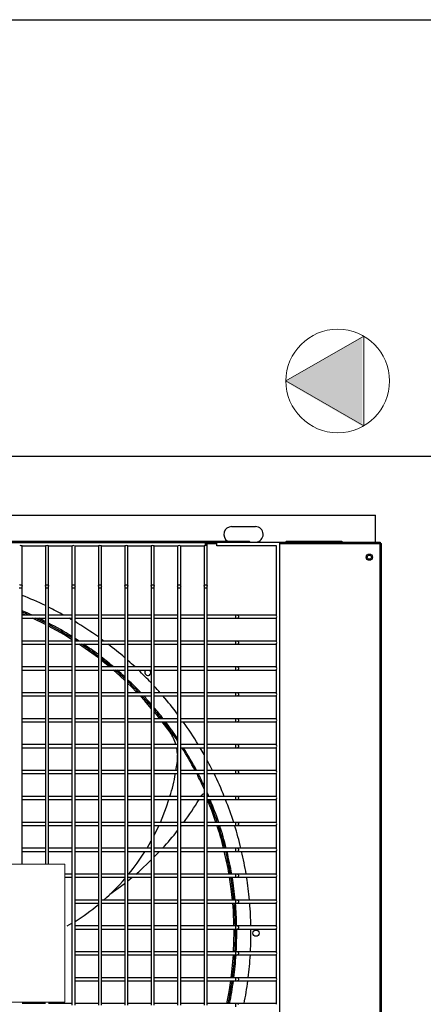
# Model space of a CAD drawing. Header units: millimetres. Extents: x 4 to 3534, y 14 to 98.
# Tile 61 of 161: x 18.81 to 19.199, y 60.321 to 61.271. Entities that reach past the tile are written whole.
import ezdxf

# ---------------------------------------------------------------- set-up
doc = ezdxf.new("R2010")
doc.units = ezdxf.units.MM
doc.header["$MEASUREMENT"] = 0
for name, color, linetype in [('ARQ - EQUIPO CONDENSADORA', 2, 'Continuous'), ('ARQ-DETALHES', 7, 'Continuous'), ('ARQ-PONTO ELÉTRICO', 2, 'Continuous'), ('ARQ-TEXTO4', 4, 'Continuous')]:
    doc.layers.add(name, color=color, linetype=linetype)

msp = doc.modelspace()

# ---------------------------------------------------------------- hatches: boundary and pattern name
at = {"layer": 'ARQ-PONTO ELÉTRICO', "linetype": 'Continuous', "lineweight": 13}
msp.add_hatch(color=256, dxfattribs=at).paths.add_polyline_path([(19.14039, 60.96572), (19.06539, 60.92242), (19.14039, 60.87912)])

# ---------------------------------------------------------------- linework, layer by layer
at = {"layer": 'ARQ - EQUIPO CONDENSADORA', "color": 7, "linetype": 'Continuous'}
for p, q in [((18.211, 60.79322), (19.1531, 60.79322)), ((19.1531, 60.76718), (19.1531, 60.79322)), ((19.0141, 60.78217), (19.0371, 60.78217)), ((18.20585, 60.76718), (19.15735, 60.76718)), ((18.3046, 60.76668), (18.9891, 60.76668)), ((18.33305, 60.76822), (19.03105, 60.76822)), ((18.81145, 60.76368), (18.83525, 60.76368)), ((18.8121, 60.76318), (18.8121, 60.76368)), ((18.8121, 60.7248), (18.8121, 60.76318)), ((18.8346, 60.76368), (18.8346, 60.76318)), ((18.8346, 60.76318), (18.8346, 60.7248)), ((18.83695, 60.76368), (18.86075, 60.76368)), ((18.8376, 60.76318), (18.8376, 60.76368)), ((18.8376, 60.7248), (18.8376, 60.76318)), ((18.8601, 60.76368), (18.8601, 60.76318)), ((18.8601, 60.76318), (18.8601, 60.7248)), ((18.86245, 60.76368), (18.88625, 60.76368)), ((18.8631, 60.76318), (18.8631, 60.76368)), ((18.8631, 60.7248), (18.8631, 60.76318)), ((18.8856, 60.76368), (18.8856, 60.76318)), ((18.8856, 60.76318), (18.8856, 60.7248)), ((18.88795, 60.76368), (18.91175, 60.76368)), ((18.8886, 60.76318), (18.8886, 60.76368)), ((18.8886, 60.7248), (18.8886, 60.76318)), ((18.9111, 60.76368), (18.9111, 60.76318)), ((18.9111, 60.76318), (18.9111, 60.7248)), ((18.91345, 60.76368), (18.93725, 60.76368)), ((18.9141, 60.76318), (18.9141, 60.76368)), ((18.9141, 60.7248), (18.9141, 60.76318)), ((18.9366, 60.76368), (18.9366, 60.76318)), ((18.9366, 60.76318), (18.9366, 60.7248)), ((18.93895, 60.76368), (18.96275, 60.76368)), ((18.9396, 60.76318), (18.9396, 60.76368)), ((18.9396, 60.7248), (18.9396, 60.76318)), ((18.9621, 60.76368), (18.9621, 60.76318)), ((18.9621, 60.76318), (18.9621, 60.7248)), ((18.96445, 60.76368), (18.98825, 60.76368)), ((18.9651, 60.76318), (18.9651, 60.76368)), ((18.9651, 60.7248), (18.9651, 60.76318)), ((18.9876, 60.76368), (18.9876, 60.76318)), ((18.9876, 60.76318), (18.9876, 60.7248)), ((18.9891, 60.76518), (18.9891, 60.76668)), ((18.9891, 60.76593), (18.99995, 60.76593)), ((18.9891, 60.76399), (18.9891, 60.76518)), ((18.9906, 60.76518), (18.9891, 60.76518)), ((18.9906, 60.76318), (18.9906, 60.76518)), ((18.9906, 60.7248), (18.9906, 60.76318)), ((18.99995, 60.76368), (18.99995, 60.76668)), ((19.0606, 60.76668), (18.99995, 60.76668)), ((19.0576, 60.76368), (18.99995, 60.76368)), ((19.03105, 60.76822), (19.03209, 60.76718)), ((19.0576, 60.69603), (19.0576, 60.76368)), ((19.0606, 60.01068), (19.0606, 60.76668)), ((19.0606, 60.76593), (19.15735, 60.76593)), ((19.06601, 60.76718), (19.06705, 60.76822)), ((19.06705, 60.76822), (19.1201, 60.76822)), ((19.1201, 60.76822), (19.12159, 60.76718)), ((19.15735, 60.76718), (19.15735, 60.76593)), ((19.15735, 60.76593), (19.1586, 60.76593)), ((19.15735, 60.01193), (19.15735, 60.76593)), ((19.1586, 60.01193), (19.1586, 60.76593)), ((18.80954, 60.72569), (18.81003, 60.72597)), ((18.81003, 60.72597), (18.8106, 60.72606)), ((18.8106, 60.72606), (18.81118, 60.72597)), ((18.81118, 60.72597), (18.81166, 60.72569)), ((18.81166, 60.72569), (18.81199, 60.72529)), ((18.81199, 60.72529), (18.8121, 60.7248)), ((18.8121, 60.72313), (18.8121, 60.7248)), ((18.8346, 60.7248), (18.83472, 60.72529)), ((18.8346, 60.7248), (18.8346, 60.72313)), ((18.83472, 60.72529), (18.83504, 60.72569)), ((18.83504, 60.72569), (18.83553, 60.72597)), ((18.83553, 60.72597), (18.8361, 60.72606)), ((18.8361, 60.72606), (18.83668, 60.72597)), ((18.83668, 60.72597), (18.83716, 60.72569)), ((18.83716, 60.72569), (18.83749, 60.72529)), ((18.83749, 60.72529), (18.8376, 60.7248)), ((18.8376, 60.72313), (18.8376, 60.7248)), ((18.8601, 60.7248), (18.86022, 60.72529)), ((18.8601, 60.7248), (18.8601, 60.72313)), ((18.86022, 60.72529), (18.86054, 60.72569)), ((18.86054, 60.72569), (18.86103, 60.72597)), ((18.86103, 60.72597), (18.8616, 60.72606)), ((18.8616, 60.72606), (18.86218, 60.72597)), ((18.86218, 60.72597), (18.86266, 60.72569)), ((18.86266, 60.72569), (18.86299, 60.72529)), ((18.86299, 60.72529), (18.8631, 60.7248)), ((18.8631, 60.72313), (18.8631, 60.7248)), ((18.8856, 60.7248), (18.88572, 60.72529)), ((18.8856, 60.7248), (18.8856, 60.72313)), ((18.88572, 60.72529), (18.88604, 60.72569)), ((18.88604, 60.72569), (18.88653, 60.72597)), ((18.88653, 60.72597), (18.8871, 60.72606)), ((18.8871, 60.72606), (18.88768, 60.72597)), ((18.88768, 60.72597), (18.88816, 60.72569)), ((18.88816, 60.72569), (18.88849, 60.72529)), ((18.88849, 60.72529), (18.8886, 60.7248)), ((18.8886, 60.72313), (18.8886, 60.7248)), ((18.9111, 60.7248), (18.91122, 60.72529)), ((18.9111, 60.7248), (18.9111, 60.72313)), ((18.91122, 60.72529), (18.91154, 60.72569)), ((18.91154, 60.72569), (18.91203, 60.72597)), ((18.91203, 60.72597), (18.9126, 60.72606)), ((18.9126, 60.72606), (18.91318, 60.72597)), ((18.91318, 60.72597), (18.91366, 60.72569)), ((18.91366, 60.72569), (18.91399, 60.72529)), ((18.91399, 60.72529), (18.9141, 60.7248)), ((18.9141, 60.72313), (18.9141, 60.7248)), ((18.9366, 60.7248), (18.93672, 60.72529)), ((18.9366, 60.7248), (18.9366, 60.72313)), ((18.93672, 60.72529), (18.93704, 60.72569)), ((18.93704, 60.72569), (18.93753, 60.72597)), ((18.93753, 60.72597), (18.9381, 60.72606)), ((18.9381, 60.72606), (18.93868, 60.72597)), ((18.93868, 60.72597), (18.93916, 60.72569)), ((18.93916, 60.72569), (18.93949, 60.72529)), ((18.93949, 60.72529), (18.9396, 60.7248)), ((18.9396, 60.72313), (18.9396, 60.7248)), ((18.9621, 60.7248), (18.96222, 60.72529)), ((18.9621, 60.7248), (18.9621, 60.72313)), ((18.96222, 60.72529), (18.96254, 60.72569)), ((18.96254, 60.72569), (18.96303, 60.72597)), ((18.96303, 60.72597), (18.9636, 60.72606)), ((18.9636, 60.72606), (18.96418, 60.72597)), ((18.96418, 60.72597), (18.96466, 60.72569)), ((18.96466, 60.72569), (18.96499, 60.72529)), ((18.96499, 60.72529), (18.9651, 60.7248)), ((18.9651, 60.72313), (18.9651, 60.7248)), ((18.9876, 60.7248), (18.98772, 60.72529)), ((18.9876, 60.7248), (18.9876, 60.72313)), ((18.98772, 60.72529), (18.98804, 60.72569)), ((18.98804, 60.72569), (18.98853, 60.72597)), ((18.98853, 60.72597), (18.9891, 60.72606)), ((18.9891, 60.72606), (18.98968, 60.72597)), ((18.98968, 60.72597), (18.99016, 60.72569)), ((18.99016, 60.72569), (18.99049, 60.72529)), ((18.99049, 60.72529), (18.9906, 60.7248)), ((18.9906, 60.72313), (18.9906, 60.7248)), ((18.8091, 60.72313), (18.8106, 60.72313)), ((18.8106, 60.72313), (18.8121, 60.72313)), ((18.8121, 60.69518), (18.8121, 60.72313)), ((18.8346, 60.72313), (18.8346, 60.69518)), ((18.8346, 60.72313), (18.8361, 60.72313)), ((18.8361, 60.72313), (18.8376, 60.72313)), ((18.8376, 60.69518), (18.8376, 60.72313)), ((18.8601, 60.72313), (18.8601, 60.69518)), ((18.8601, 60.72313), (18.8616, 60.72313)), ((18.8616, 60.72313), (18.8631, 60.72313)), ((18.8631, 60.69518), (18.8631, 60.72313)), ((18.8856, 60.72313), (18.8856, 60.69518)), ((18.8856, 60.72313), (18.8871, 60.72313)), ((18.8871, 60.72313), (18.8886, 60.72313)), ((18.8886, 60.69518), (18.8886, 60.72313)), ((18.9111, 60.72313), (18.9111, 60.69518)), ((18.9111, 60.72313), (18.9126, 60.72313)), ((18.9126, 60.72313), (18.9141, 60.72313)), ((18.9141, 60.69518), (18.9141, 60.72313)), ((18.9366, 60.72313), (18.9366, 60.69518)), ((18.9366, 60.72313), (18.9381, 60.72313)), ((18.9381, 60.72313), (18.9396, 60.72313)), ((18.9396, 60.69518), (18.9396, 60.72313)), ((18.9621, 60.72313), (18.9621, 60.69518)), ((18.9621, 60.72313), (18.9636, 60.72313)), ((18.9636, 60.72313), (18.9651, 60.72313)), ((18.9651, 60.69518), (18.9651, 60.72313)), ((18.9876, 60.72313), (18.9876, 60.69518)), ((18.9876, 60.72313), (18.9891, 60.72313)), ((18.9891, 60.72313), (18.9906, 60.72313)), ((18.9906, 60.69518), (18.9906, 60.72313)), ((18.81556, 60.69668), (18.8121, 60.69809)), ((18.8346, 60.69668), (18.8121, 60.69668)), ((18.8601, 60.69668), (18.8376, 60.69668)), ((18.8856, 60.69668), (18.8631, 60.69668)), ((18.9111, 60.69668), (18.8886, 60.69668)), ((18.9366, 60.69668), (18.9141, 60.69668)), ((18.9621, 60.69668), (18.9396, 60.69668)), ((18.9876, 60.69668), (18.9651, 60.69668)), ((19.01803, 60.69668), (18.9906, 60.69668)), ((19.0197, 60.69668), (19.01803, 60.69668)), ((19.01803, 60.69668), (19.01803, 60.69368)), ((19.0571, 60.69668), (19.0197, 60.69668)), ((19.0197, 60.69668), (19.02019, 60.69656)), ((19.02019, 60.69656), (19.02059, 60.69624)), ((19.02059, 60.69624), (19.02087, 60.69575)), ((19.0576, 60.69668), (19.0571, 60.69668)), ((18.8121, 60.67018), (18.8121, 60.69518)), ((18.8121, 60.69368), (18.8346, 60.69368)), ((18.8346, 60.68767), (18.82206, 60.69368)), ((18.8346, 60.69518), (18.8346, 60.67018)), ((18.8376, 60.67018), (18.8376, 60.69518)), ((18.8376, 60.69368), (18.8601, 60.69368)), ((18.8601, 60.69518), (18.8601, 60.67018)), ((18.8631, 60.67018), (18.8631, 60.69518)), ((18.8631, 60.69368), (18.8856, 60.69368)), ((18.8856, 60.69518), (18.8856, 60.67018)), ((18.8886, 60.67018), (18.8886, 60.69518)), ((18.8886, 60.69368), (18.9111, 60.69368)), ((18.9111, 60.69518), (18.9111, 60.67018)), ((18.9141, 60.67018), (18.9141, 60.69518)), ((18.9141, 60.69368), (18.9366, 60.69368)), ((18.9366, 60.69518), (18.9366, 60.67018)), ((18.9396, 60.67018), (18.9396, 60.69518)), ((18.9396, 60.69368), (18.9621, 60.69368)), ((18.9621, 60.69518), (18.9621, 60.67018)), ((18.9651, 60.67018), (18.9651, 60.69518)), ((18.9651, 60.69368), (18.9876, 60.69368)), ((18.9876, 60.69518), (18.9876, 60.67018)), ((18.9906, 60.67018), (18.9906, 60.69518)), ((18.9906, 60.69368), (19.01803, 60.69368)), ((19.01803, 60.69368), (19.0197, 60.69368)), ((19.02019, 60.69379), (19.0197, 60.69368)), ((19.0197, 60.69368), (19.0571, 60.69368)), ((19.02059, 60.69412), (19.02019, 60.69379)), ((19.02087, 60.6946), (19.02059, 60.69412)), ((19.02087, 60.69575), (19.02096, 60.69518)), ((19.02096, 60.69518), (19.02087, 60.6946)), ((19.0571, 60.69368), (19.0576, 60.69368)), ((19.0576, 60.67103), (19.0576, 60.69433)), ((18.85293, 60.67755), (18.8376, 60.68606)), ((18.8601, 60.67299), (18.85293, 60.67755)), ((18.8346, 60.67168), (18.8121, 60.67168)), ((18.8121, 60.64518), (18.8121, 60.67018)), ((18.8121, 60.66868), (18.8346, 60.66868)), ((18.8346, 60.67018), (18.8346, 60.64518)), ((18.8601, 60.67168), (18.8376, 60.67168)), ((18.8376, 60.64518), (18.8376, 60.67018)), ((18.8376, 60.66868), (18.8601, 60.66868)), ((18.8601, 60.67018), (18.8601, 60.64518)), ((18.8856, 60.67168), (18.8631, 60.67168)), ((18.8631, 60.64518), (18.8631, 60.67018)), ((18.8631, 60.66868), (18.8856, 60.66868)), ((18.86974, 60.66686), (18.86688, 60.66868)), ((18.8856, 60.67018), (18.8856, 60.64518)), ((18.9111, 60.67168), (18.8886, 60.67168)), ((18.8886, 60.64518), (18.8886, 60.67018)), ((18.8886, 60.66868), (18.9111, 60.66868)), ((18.9111, 60.67018), (18.9111, 60.64518)), ((18.9366, 60.67168), (18.9141, 60.67168)), ((18.9141, 60.64518), (18.9141, 60.67018)), ((18.9141, 60.66868), (18.9366, 60.66868)), ((18.9366, 60.67018), (18.9366, 60.64518)), ((18.9621, 60.67168), (18.9396, 60.67168)), ((18.9396, 60.64518), (18.9396, 60.67018)), ((18.9396, 60.66868), (18.9621, 60.66868)), ((18.9621, 60.67018), (18.9621, 60.64518)), ((18.9876, 60.67168), (18.9651, 60.67168)), ((18.9651, 60.64518), (18.9651, 60.67018)), ((18.9651, 60.66868), (18.9876, 60.66868)), ((18.9876, 60.67018), (18.9876, 60.64518)), ((19.01803, 60.67168), (18.9906, 60.67168)), ((18.9906, 60.64518), (18.9906, 60.67018)), ((18.9906, 60.66868), (19.01803, 60.66868)), ((19.0197, 60.67168), (19.01803, 60.67168)), ((19.01803, 60.67168), (19.01803, 60.66868)), ((19.01803, 60.66868), (19.0197, 60.66868)), ((19.0571, 60.67168), (19.0197, 60.67168)), ((19.0197, 60.67168), (19.02019, 60.67156)), ((19.02019, 60.66879), (19.0197, 60.66868)), ((19.0197, 60.66868), (19.0571, 60.66868)), ((19.02019, 60.67156), (19.02059, 60.67124)), ((19.02059, 60.66912), (19.02019, 60.66879)), ((19.02059, 60.67124), (19.02087, 60.67075)), ((19.02087, 60.6696), (19.02059, 60.66912)), ((19.02087, 60.67075), (19.02096, 60.67018)), ((19.02096, 60.67018), (19.02087, 60.6696)), ((19.0576, 60.67168), (19.0571, 60.67168)), ((19.0571, 60.66868), (19.0576, 60.66868)), ((19.0576, 60.64603), (19.0576, 60.66933)), ((18.8856, 60.65536), (18.86974, 60.66686)), ((18.89625, 60.64668), (18.8886, 60.65298)), ((18.8346, 60.64668), (18.8121, 60.64668)), ((18.8121, 60.62018), (18.8121, 60.64518)), ((18.8121, 60.64368), (18.8346, 60.64368)), ((18.8346, 60.64518), (18.8346, 60.62018)), ((18.8601, 60.64668), (18.8376, 60.64668)), ((18.8376, 60.62018), (18.8376, 60.64518)), ((18.8376, 60.64368), (18.8601, 60.64368)), ((18.8601, 60.64518), (18.8601, 60.62018)), ((18.8856, 60.64668), (18.8631, 60.64668)), ((18.8631, 60.62018), (18.8631, 60.64518)), ((18.8631, 60.64368), (18.8856, 60.64368)), ((18.8856, 60.64518), (18.8856, 60.62018)), ((18.9111, 60.64668), (18.8886, 60.64668)), ((18.8886, 60.62018), (18.8886, 60.64518)), ((18.8886, 60.64368), (18.9111, 60.64368)), ((18.90255, 60.64149), (18.89989, 60.64368)), ((18.9111, 60.63353), (18.90255, 60.64149)), ((18.9111, 60.64518), (18.9111, 60.62018)), ((18.9366, 60.64668), (18.9141, 60.64668)), ((18.9141, 60.62018), (18.9141, 60.64518)), ((18.9141, 60.64368), (18.9366, 60.64368)), ((18.9366, 60.64518), (18.9366, 60.62018)), ((18.9621, 60.64668), (18.9396, 60.64668)), ((18.9396, 60.62018), (18.9396, 60.64518)), ((18.9396, 60.64368), (18.9621, 60.64368)), ((18.9621, 60.64518), (18.9621, 60.62018)), ((18.9876, 60.64668), (18.9651, 60.64668)), ((18.9651, 60.62018), (18.9651, 60.64518)), ((18.9651, 60.64368), (18.9876, 60.64368)), ((18.9876, 60.64518), (18.9876, 60.62018)), ((19.01803, 60.64668), (18.9906, 60.64668)), ((18.9906, 60.62018), (18.9906, 60.64518)), ((18.9906, 60.64368), (19.01803, 60.64368)), ((19.0197, 60.64668), (19.01803, 60.64668)), ((19.01803, 60.64668), (19.01803, 60.64368)), ((19.01803, 60.64368), (19.0197, 60.64368)), ((19.0571, 60.64668), (19.0197, 60.64668)), ((19.0197, 60.64668), (19.02019, 60.64656)), ((19.02019, 60.64379), (19.0197, 60.64368)), ((19.0197, 60.64368), (19.0571, 60.64368)), ((19.02019, 60.64656), (19.02059, 60.64624)), ((19.02059, 60.64412), (19.02019, 60.64379)), ((19.02059, 60.64624), (19.02087, 60.64575)), ((19.02087, 60.6446), (19.02059, 60.64412)), ((19.02087, 60.64575), (19.02096, 60.64518)), ((19.02096, 60.64518), (19.02087, 60.6446)), ((19.0576, 60.64668), (19.0571, 60.64668)), ((19.0571, 60.64368), (19.0576, 60.64368)), ((19.0576, 60.62103), (19.0576, 60.64433)), ((18.91682, 60.62821), (18.9141, 60.63074)), ((18.8346, 60.62168), (18.8121, 60.62168)), ((18.8121, 60.59518), (18.8121, 60.62018)), ((18.8346, 60.62018), (18.8346, 60.59518)), ((18.8601, 60.62168), (18.8376, 60.62168)), ((18.8376, 60.59518), (18.8376, 60.62018)), ((18.8601, 60.62018), (18.8601, 60.59518)), ((18.8856, 60.62168), (18.8631, 60.62168)), ((18.8631, 60.59518), (18.8631, 60.62018)), ((18.8856, 60.62018), (18.8856, 60.59518)), ((18.9111, 60.62168), (18.8886, 60.62168)), ((18.8886, 60.59518), (18.8886, 60.62018)), ((18.9111, 60.62018), (18.9111, 60.59518)), ((18.9366, 60.62168), (18.9141, 60.62168)), ((18.9141, 60.59518), (18.9141, 60.62018)), ((18.92307, 60.62168), (18.91682, 60.62821)), ((18.9366, 60.62018), (18.9366, 60.59518)), ((18.9621, 60.62168), (18.9396, 60.62168)), ((18.9396, 60.59518), (18.9396, 60.62018)), ((18.9621, 60.62018), (18.9621, 60.59518)), ((18.9876, 60.62168), (18.9651, 60.62168)), ((18.9651, 60.59518), (18.9651, 60.62018)), ((18.9876, 60.62018), (18.9876, 60.59518)), ((19.01803, 60.62168), (18.9906, 60.62168)), ((18.9906, 60.59518), (18.9906, 60.62018)), ((19.0197, 60.62168), (19.01803, 60.62168)), ((19.01803, 60.62168), (19.01803, 60.61868)), ((19.0571, 60.62168), (19.0197, 60.62168)), ((19.0197, 60.62168), (19.02019, 60.62156)), ((19.02019, 60.62156), (19.02059, 60.62124)), ((19.02059, 60.62124), (19.02087, 60.62075)), ((19.02087, 60.62075), (19.02096, 60.62018)), ((19.02096, 60.62018), (19.02087, 60.6196)), ((19.0576, 60.62168), (19.0571, 60.62168)), ((18.8121, 60.61868), (18.8346, 60.61868)), ((18.8376, 60.61868), (18.8601, 60.61868)), ((18.8631, 60.61868), (18.8856, 60.61868)), ((18.8886, 60.61868), (18.9111, 60.61868)), ((18.9141, 60.61868), (18.9366, 60.61868)), ((18.93044, 60.61396), (18.92593, 60.61868)), ((18.9366, 60.60671), (18.93044, 60.61396)), ((18.9396, 60.61868), (18.9621, 60.61868)), ((18.9651, 60.61868), (18.9876, 60.61868)), ((18.9906, 60.61868), (19.01803, 60.61868)), ((19.01803, 60.61868), (19.0197, 60.61868)), ((19.02019, 60.61879), (19.0197, 60.61868)), ((19.0197, 60.61868), (19.0571, 60.61868)), ((19.02059, 60.61912), (19.02019, 60.61879)), ((19.02087, 60.6196), (19.02059, 60.61912)), ((19.0571, 60.61868), (19.0576, 60.61868)), ((19.0576, 60.59603), (19.0576, 60.61933)), ((18.94307, 60.5991), (18.9396, 60.60318)), ((18.8346, 60.59668), (18.8121, 60.59668)), ((18.8121, 60.57018), (18.8121, 60.59518)), ((18.8121, 60.59368), (18.8346, 60.59368)), ((18.8346, 60.59518), (18.8346, 60.57018)), ((18.8601, 60.59668), (18.8376, 60.59668)), ((18.8376, 60.57018), (18.8376, 60.59518)), ((18.8376, 60.59368), (18.8601, 60.59368)), ((18.8601, 60.59518), (18.8601, 60.57018)), ((18.8856, 60.59668), (18.8631, 60.59668)), ((18.8631, 60.57018), (18.8631, 60.59518)), ((18.8631, 60.59368), (18.8856, 60.59368)), ((18.8856, 60.59518), (18.8856, 60.57018)), ((18.9111, 60.59668), (18.8886, 60.59668)), ((18.8886, 60.57018), (18.8886, 60.59518)), ((18.8886, 60.59368), (18.9111, 60.59368)), ((18.9111, 60.59518), (18.9111, 60.57018)), ((18.9366, 60.59668), (18.9141, 60.59668)), ((18.9141, 60.57018), (18.9141, 60.59518)), ((18.9141, 60.59368), (18.9366, 60.59368)), ((18.9366, 60.59518), (18.9366, 60.57018)), ((18.9621, 60.59668), (18.9396, 60.59668)), ((18.9396, 60.57018), (18.9396, 60.59518)), ((18.9396, 60.59368), (18.9621, 60.59368)), ((18.9449, 60.59668), (18.94307, 60.5991)), ((18.95479, 60.58357), (18.94716, 60.59368)), ((18.9621, 60.59518), (18.9621, 60.57018)), ((18.9876, 60.59668), (18.9651, 60.59668)), ((18.9651, 60.57018), (18.9651, 60.59518)), ((18.9651, 60.59368), (18.9876, 60.59368)), ((18.9876, 60.59518), (18.9876, 60.57018)), ((19.01803, 60.59668), (18.9906, 60.59668)), ((18.9906, 60.57018), (18.9906, 60.59518)), ((18.9906, 60.59368), (19.01803, 60.59368)), ((19.0197, 60.59668), (19.01803, 60.59668)), ((19.01803, 60.59668), (19.01803, 60.59368)), ((19.01803, 60.59368), (19.0197, 60.59368)), ((19.0571, 60.59668), (19.0197, 60.59668)), ((19.0197, 60.59668), (19.02019, 60.59656)), ((19.02019, 60.59379), (19.0197, 60.59368)), ((19.0197, 60.59368), (19.0571, 60.59368)), ((19.02019, 60.59656), (19.02059, 60.59624)), ((19.02059, 60.59412), (19.02019, 60.59379)), ((19.02059, 60.59624), (19.02087, 60.59575)), ((19.02087, 60.5946), (19.02059, 60.59412)), ((19.02087, 60.59575), (19.02096, 60.59518)), ((19.02096, 60.59518), (19.02087, 60.5946)), ((19.0576, 60.59668), (19.0571, 60.59668)), ((19.0571, 60.59368), (19.0576, 60.59368)), ((19.0576, 60.57103), (19.0576, 60.59433)), ((18.8346, 60.57168), (18.8121, 60.57168)), ((18.8121, 60.54518), (18.8121, 60.57018)), ((18.8121, 60.56868), (18.8346, 60.56868)), ((18.8346, 60.57018), (18.8346, 60.54518)), ((18.8601, 60.57168), (18.8376, 60.57168)), ((18.8376, 60.54518), (18.8376, 60.57018)), ((18.8376, 60.56868), (18.8601, 60.56868)), ((18.8601, 60.57018), (18.8601, 60.54518)), ((18.8856, 60.57168), (18.8631, 60.57168)), ((18.8631, 60.54518), (18.8631, 60.57018)), ((18.8631, 60.56868), (18.8856, 60.56868)), ((18.8856, 60.57018), (18.8856, 60.54518)), ((18.9111, 60.57168), (18.8886, 60.57168)), ((18.8886, 60.54518), (18.8886, 60.57018)), ((18.8886, 60.56868), (18.9111, 60.56868)), ((18.9111, 60.57018), (18.9111, 60.54518)), ((18.9366, 60.57168), (18.9141, 60.57168)), ((18.9141, 60.54518), (18.9141, 60.57018)), ((18.9141, 60.56868), (18.9366, 60.56868)), ((18.9366, 60.57018), (18.9366, 60.54518)), ((18.9621, 60.57168), (18.9396, 60.57168)), ((18.9396, 60.54518), (18.9396, 60.57018)), ((18.9396, 60.56868), (18.9621, 60.56868)), ((18.9621, 60.56234), (18.96128, 60.56868)), ((18.9621, 60.57018), (18.9621, 60.54518)), ((18.9876, 60.57168), (18.9651, 60.57168)), ((18.9651, 60.54518), (18.9651, 60.57018)), ((18.9651, 60.56868), (18.9876, 60.56868)), ((18.9876, 60.57018), (18.9876, 60.54518)), ((19.01803, 60.57168), (18.9906, 60.57168)), ((18.9906, 60.54518), (18.9906, 60.57018)), ((18.9906, 60.56868), (19.01803, 60.56868)), ((19.0197, 60.57168), (19.01803, 60.57168)), ((19.01803, 60.57168), (19.01803, 60.56868)), ((19.01803, 60.56868), (19.0197, 60.56868)), ((19.0571, 60.57168), (19.0197, 60.57168)), ((19.0197, 60.57168), (19.02019, 60.57156)), ((19.02019, 60.56879), (19.0197, 60.56868)), ((19.0197, 60.56868), (19.0571, 60.56868)), ((19.02019, 60.57156), (19.02059, 60.57124)), ((19.02059, 60.56912), (19.02019, 60.56879)), ((19.02059, 60.57124), (19.02087, 60.57075)), ((19.02087, 60.5696), (19.02059, 60.56912)), ((19.02087, 60.57075), (19.02096, 60.57018)), ((19.02096, 60.57018), (19.02087, 60.5696)), ((19.0576, 60.57168), (19.0571, 60.57168)), ((19.0571, 60.56868), (19.0576, 60.56868)), ((19.0576, 60.54603), (19.0576, 60.56933)), ((18.96046, 60.54668), (18.96184, 60.5553)), ((18.96184, 60.5553), (18.9621, 60.56144)), ((18.8346, 60.54668), (18.8121, 60.54668)), ((18.8121, 60.52018), (18.8121, 60.54518)), ((18.8346, 60.54518), (18.8346, 60.52018)), ((18.8601, 60.54668), (18.8376, 60.54668)), ((18.8376, 60.52018), (18.8376, 60.54518)), ((18.8601, 60.54518), (18.8601, 60.52018)), ((18.8856, 60.54668), (18.8631, 60.54668)), ((18.8631, 60.52018), (18.8631, 60.54518)), ((18.8856, 60.54518), (18.8856, 60.52018)), ((18.9111, 60.54668), (18.8886, 60.54668)), ((18.8886, 60.52018), (18.8886, 60.54518)), ((18.9111, 60.54518), (18.9111, 60.52018)), ((18.9366, 60.54668), (18.9141, 60.54668)), ((18.9141, 60.52018), (18.9141, 60.54518)), ((18.9366, 60.54518), (18.9366, 60.52018)), ((18.9621, 60.54668), (18.9396, 60.54668)), ((18.9396, 60.52018), (18.9396, 60.54518)), ((18.9621, 60.54518), (18.9621, 60.52018)), ((18.9876, 60.54668), (18.9651, 60.54668)), ((18.9651, 60.52018), (18.9651, 60.54518)), ((18.9876, 60.54518), (18.9876, 60.52018)), ((19.01803, 60.54668), (18.9906, 60.54668)), ((18.9906, 60.52018), (18.9906, 60.54518)), ((19.0197, 60.54668), (19.01803, 60.54668)), ((19.01803, 60.54668), (19.01803, 60.54368)), ((19.0571, 60.54668), (19.0197, 60.54668)), ((19.0197, 60.54668), (19.02019, 60.54656)), ((19.02019, 60.54656), (19.02059, 60.54624)), ((19.02059, 60.54412), (19.02019, 60.54379)), ((19.02059, 60.54624), (19.02087, 60.54575)), ((19.02087, 60.5446), (19.02059, 60.54412)), ((19.02087, 60.54575), (19.02096, 60.54518)), ((19.02096, 60.54518), (19.02087, 60.5446)), ((19.0576, 60.54668), (19.0571, 60.54668)), ((19.0576, 60.52103), (19.0576, 60.54433)), ((18.8121, 60.54368), (18.8346, 60.54368)), ((18.8376, 60.54368), (18.8601, 60.54368)), ((18.8631, 60.54368), (18.8856, 60.54368)), ((18.8886, 60.54368), (18.9111, 60.54368)), ((18.9141, 60.54368), (18.9366, 60.54368)), ((18.9396, 60.54368), (18.9621, 60.54368)), ((18.9651, 60.54368), (18.9876, 60.54368)), ((18.9906, 60.54368), (19.01803, 60.54368)), ((19.01803, 60.54368), (19.0197, 60.54368)), ((19.02019, 60.54379), (19.0197, 60.54368)), ((19.0197, 60.54368), (19.0571, 60.54368)), ((19.0571, 60.54368), (19.0576, 60.54368)), ((18.8346, 60.52168), (18.8121, 60.52168)), ((18.8121, 60.49518), (18.8121, 60.52018)), ((18.8121, 60.51868), (18.8346, 60.51868)), ((18.8346, 60.52018), (18.8346, 60.49518)), ((18.8601, 60.52168), (18.8376, 60.52168)), ((18.8376, 60.49518), (18.8376, 60.52018)), ((18.8376, 60.51868), (18.8601, 60.51868)), ((18.8601, 60.52018), (18.8601, 60.49518)), ((18.8856, 60.52168), (18.8631, 60.52168)), ((18.8631, 60.49518), (18.8631, 60.52018)), ((18.8631, 60.51868), (18.8856, 60.51868)), ((18.8856, 60.52018), (18.8856, 60.49518)), ((18.9111, 60.52168), (18.8886, 60.52168)), ((18.8886, 60.49518), (18.8886, 60.52018)), ((18.8886, 60.51868), (18.9111, 60.51868)), ((18.9111, 60.52018), (18.9111, 60.49518)), ((18.9366, 60.52168), (18.9141, 60.52168)), ((18.9141, 60.49518), (18.9141, 60.52018)), ((18.9141, 60.51868), (18.9366, 60.51868)), ((18.9366, 60.52018), (18.9366, 60.49518)), ((18.9621, 60.52168), (18.9396, 60.52168)), ((18.9396, 60.49518), (18.9396, 60.52018)), ((18.9396, 60.51868), (18.9621, 60.51868)), ((18.95145, 60.51162), (18.95364, 60.51868)), ((18.9621, 60.52018), (18.9621, 60.49518)), ((18.9876, 60.52168), (18.9651, 60.52168)), ((18.9651, 60.49518), (18.9651, 60.52018)), ((18.9651, 60.51868), (18.9876, 60.51868)), ((18.98458, 60.52168), (18.98544, 60.52306)), ((18.9876, 60.52018), (18.9876, 60.49518)), ((19.01803, 60.52168), (18.9906, 60.52168)), ((18.9906, 60.49518), (18.9906, 60.52018)), ((18.9906, 60.51868), (19.01803, 60.51868)), ((18.99497, 60.5081), (18.99069, 60.51868)), ((19.0197, 60.52168), (19.01803, 60.52168)), ((19.01803, 60.52168), (19.01803, 60.51868)), ((19.01803, 60.51868), (19.0197, 60.51868)), ((19.0571, 60.52168), (19.0197, 60.52168)), ((19.0197, 60.52168), (19.02019, 60.52156)), ((19.02019, 60.51879), (19.0197, 60.51868)), ((19.0197, 60.51868), (19.0571, 60.51868)), ((19.02019, 60.52156), (19.02059, 60.52124)), ((19.02059, 60.51912), (19.02019, 60.51879)), ((19.02059, 60.52124), (19.02087, 60.52075)), ((19.02087, 60.5196), (19.02059, 60.51912)), ((19.02087, 60.52075), (19.02096, 60.52018)), ((19.02096, 60.52018), (19.02087, 60.5196)), ((19.0576, 60.52168), (19.0571, 60.52168)), ((19.0571, 60.51868), (19.0576, 60.51868)), ((19.0576, 60.49603), (19.0576, 60.51933)), ((18.94557, 60.49668), (18.95145, 60.51162)), ((18.99898, 60.49668), (18.99497, 60.5081)), ((18.8346, 60.49668), (18.8121, 60.49668)), ((18.8601, 60.49668), (18.8376, 60.49668)), ((18.8856, 60.49668), (18.8631, 60.49668)), ((18.9111, 60.49668), (18.8886, 60.49668)), ((18.9366, 60.49668), (18.9141, 60.49668)), ((18.9621, 60.49668), (18.9396, 60.49668)), ((18.9876, 60.49668), (18.9651, 60.49668)), ((19.01803, 60.49668), (18.9906, 60.49668)), ((19.0197, 60.49668), (19.01803, 60.49668)), ((19.01803, 60.49668), (19.01803, 60.49368)), ((19.0571, 60.49668), (19.0197, 60.49668)), ((19.0197, 60.49668), (19.02019, 60.49656)), ((19.02019, 60.49656), (19.02059, 60.49624)), ((19.0576, 60.49668), (19.0571, 60.49668)), ((18.8121, 60.47018), (18.8121, 60.49518)), ((18.8121, 60.49368), (18.8346, 60.49368)), ((18.8346, 60.49518), (18.8346, 60.47018)), ((18.8376, 60.47018), (18.8376, 60.49518)), ((18.8376, 60.49368), (18.8601, 60.49368)), ((18.8601, 60.49518), (18.8601, 60.47018)), ((18.8631, 60.47018), (18.8631, 60.49518)), ((18.8631, 60.49368), (18.8856, 60.49368)), ((18.8856, 60.49518), (18.8856, 60.47018)), ((18.8886, 60.47018), (18.8886, 60.49518)), ((18.8886, 60.49368), (18.9111, 60.49368)), ((18.9111, 60.49518), (18.9111, 60.47018)), ((18.9141, 60.47018), (18.9141, 60.49518)), ((18.9141, 60.49368), (18.9366, 60.49368)), ((18.9366, 60.49518), (18.9366, 60.47018)), ((18.9396, 60.47018), (18.9396, 60.49518)), ((18.9396, 60.49368), (18.9621, 60.49368)), ((18.9396, 60.48432), (18.94412, 60.49368)), ((18.9621, 60.49518), (18.9621, 60.47018)), ((18.9651, 60.47018), (18.9651, 60.49518)), ((18.9651, 60.49368), (18.9876, 60.49368)), ((18.9651, 60.49282), (18.96576, 60.49368)), ((18.9876, 60.49518), (18.9876, 60.47018)), ((18.9906, 60.47018), (18.9906, 60.49518)), ((18.9906, 60.49368), (19.01803, 60.49368)), ((19.01803, 60.49368), (19.0197, 60.49368)), ((19.02019, 60.49379), (19.0197, 60.49368)), ((19.0197, 60.49368), (19.0571, 60.49368)), ((19.02059, 60.49412), (19.02019, 60.49379)), ((19.02059, 60.49624), (19.02087, 60.49575)), ((19.02087, 60.4946), (19.02059, 60.49412)), ((19.02087, 60.49575), (19.02096, 60.49518)), ((19.02096, 60.49518), (19.02087, 60.4946)), ((19.0571, 60.49368), (19.0576, 60.49368)), ((19.0576, 60.47103), (19.0576, 60.49433)), ((18.93256, 60.47168), (18.9366, 60.47874)), ((18.8346, 60.47168), (18.8121, 60.47168)), ((18.8121, 60.45641), (18.8121, 60.47018)), ((18.8121, 60.46868), (18.8346, 60.46868)), ((18.8346, 60.47018), (18.8346, 60.45641)), ((18.8601, 60.47168), (18.8376, 60.47168)), ((18.8376, 60.45641), (18.8376, 60.47018)), ((18.8376, 60.46868), (18.8601, 60.46868)), ((18.8601, 60.47018), (18.8601, 60.44518)), ((18.8856, 60.47168), (18.8631, 60.47168)), ((18.8631, 60.44518), (18.8631, 60.47018)), ((18.8631, 60.46868), (18.8856, 60.46868)), ((18.8856, 60.47018), (18.8856, 60.44518)), ((18.9111, 60.47168), (18.8886, 60.47168)), ((18.8886, 60.44518), (18.8886, 60.47018)), ((18.8886, 60.46868), (18.9111, 60.46868)), ((18.9111, 60.47018), (18.9111, 60.44518)), ((18.9366, 60.47168), (18.9141, 60.47168)), ((18.9141, 60.44518), (18.9141, 60.47018)), ((18.9141, 60.46868), (18.9366, 60.46868)), ((18.9366, 60.47018), (18.9366, 60.44518)), ((18.9621, 60.47168), (18.9396, 60.47168)), ((18.9396, 60.44518), (18.9396, 60.47018)), ((18.9396, 60.46868), (18.9621, 60.46868)), ((18.9396, 60.46337), (18.94462, 60.46868)), ((18.9621, 60.47018), (18.9621, 60.44518)), ((18.9876, 60.47168), (18.9651, 60.47168)), ((18.9651, 60.44518), (18.9651, 60.47018)), ((18.9651, 60.46868), (18.9876, 60.46868)), ((18.9876, 60.47018), (18.9876, 60.44518)), ((19.01803, 60.47168), (18.9906, 60.47168)), ((18.9906, 60.44518), (18.9906, 60.47018)), ((18.9906, 60.46868), (19.01803, 60.46868)), ((19.0197, 60.47168), (19.01803, 60.47168)), ((19.01803, 60.47168), (19.01803, 60.46868)), ((19.01803, 60.46868), (19.0197, 60.46868)), ((19.0571, 60.47168), (19.0197, 60.47168)), ((19.0197, 60.47168), (19.02019, 60.47156)), ((19.02019, 60.46879), (19.0197, 60.46868)), ((19.0197, 60.46868), (19.0571, 60.46868)), ((19.02019, 60.47156), (19.02059, 60.47124)), ((19.02059, 60.46912), (19.02019, 60.46879)), ((19.02059, 60.47124), (19.02087, 60.47075)), ((19.02087, 60.4696), (19.02059, 60.46912)), ((19.02087, 60.47075), (19.02096, 60.47018)), ((19.02096, 60.47018), (19.02087, 60.4696)), ((19.0576, 60.47168), (19.0571, 60.47168)), ((19.0571, 60.46868), (19.0576, 60.46868)), ((19.0576, 60.44603), (19.0576, 60.46933)), ((18.92452, 60.44899), (18.9366, 60.46033)), ((18.92174, 60.44668), (18.92452, 60.44899)), ((18.8601, 60.44668), (18.85342, 60.44668)), ((18.85342, 60.44368), (18.8601, 60.44368)), ((18.8601, 60.44518), (18.8601, 60.42018)), ((18.8856, 60.44668), (18.8631, 60.44668)), ((18.8631, 60.42018), (18.8631, 60.44518)), ((18.8631, 60.44368), (18.8856, 60.44368)), ((18.8856, 60.44518), (18.8856, 60.42018)), ((18.9111, 60.44668), (18.8886, 60.44668)), ((18.8886, 60.42018), (18.8886, 60.44518)), ((18.8886, 60.44368), (18.9111, 60.44368)), ((18.9111, 60.44518), (18.9111, 60.42018)), ((18.9366, 60.44668), (18.9141, 60.44668)), ((18.9141, 60.42018), (18.9141, 60.44518)), ((18.9141, 60.44368), (18.9366, 60.44368)), ((18.9141, 60.44032), (18.91813, 60.44368)), ((18.9366, 60.44518), (18.9366, 60.42018)), ((18.9621, 60.44668), (18.9396, 60.44668)), ((18.9396, 60.42018), (18.9396, 60.44518)), ((18.9396, 60.44368), (18.9621, 60.44368)), ((18.9621, 60.44518), (18.9621, 60.42018)), ((18.9876, 60.44668), (18.9651, 60.44668)), ((18.9651, 60.42018), (18.9651, 60.44518)), ((18.9651, 60.44368), (18.9876, 60.44368)), ((18.9876, 60.44518), (18.9876, 60.42018)), ((19.01803, 60.44668), (18.9906, 60.44668)), ((18.9906, 60.42018), (18.9906, 60.44518)), ((18.9906, 60.44368), (19.01803, 60.44368)), ((19.01387, 60.4324), (19.01215, 60.44368)), ((19.0197, 60.44668), (19.01803, 60.44668)), ((19.01803, 60.44668), (19.01803, 60.44368)), ((19.01803, 60.44368), (19.0197, 60.44368)), ((19.0571, 60.44668), (19.0197, 60.44668)), ((19.0197, 60.44668), (19.02019, 60.44656)), ((19.02019, 60.44379), (19.0197, 60.44368)), ((19.0197, 60.44368), (19.0571, 60.44368)), ((19.02019, 60.44656), (19.02059, 60.44624)), ((19.02059, 60.44412), (19.02019, 60.44379)), ((19.02059, 60.44624), (19.02087, 60.44575)), ((19.02087, 60.4446), (19.02059, 60.44412)), ((19.02087, 60.44575), (19.02096, 60.44518)), ((19.02096, 60.44518), (19.02087, 60.4446)), ((19.0576, 60.44668), (19.0571, 60.44668)), ((19.0571, 60.44368), (19.0576, 60.44368)), ((19.0576, 60.42103), (19.0576, 60.44433)), ((18.89681, 60.42725), (18.91063, 60.43743)), ((18.91063, 60.43743), (18.9111, 60.43783)), ((19.01491, 60.42168), (19.01387, 60.4324)), ((18.8856, 60.42168), (18.8631, 60.42168)), ((18.9111, 60.42168), (18.8886, 60.42168)), ((18.9366, 60.42168), (18.9141, 60.42168)), ((18.9621, 60.42168), (18.9396, 60.42168)), ((18.9876, 60.42168), (18.9651, 60.42168)), ((19.01803, 60.42168), (18.9906, 60.42168)), ((19.0197, 60.42168), (19.01803, 60.42168)), ((19.01803, 60.42168), (19.01803, 60.41868)), ((19.0571, 60.42168), (19.0197, 60.42168)), ((19.0197, 60.42168), (19.02019, 60.42156)), ((19.02019, 60.42156), (19.02059, 60.42124)), ((19.02059, 60.42124), (19.02087, 60.42075)), ((19.02087, 60.42075), (19.02096, 60.42018)), ((19.0576, 60.42168), (19.0571, 60.42168)), ((18.8601, 60.42018), (18.8601, 60.39518)), ((18.8631, 60.39518), (18.8631, 60.42018)), ((18.8631, 60.41868), (18.8856, 60.41868)), ((18.8856, 60.42018), (18.8856, 60.39518)), ((18.8886, 60.39518), (18.8886, 60.42018)), ((18.8886, 60.41868), (18.9111, 60.41868)), ((18.9111, 60.42018), (18.9111, 60.39518)), ((18.9141, 60.39518), (18.9141, 60.42018)), ((18.9141, 60.41868), (18.9366, 60.41868)), ((18.9366, 60.42018), (18.9366, 60.39518)), ((18.9396, 60.39518), (18.9396, 60.42018)), ((18.9396, 60.41868), (18.9621, 60.41868)), ((18.9621, 60.42018), (18.9621, 60.39518)), ((18.9651, 60.39518), (18.9651, 60.42018)), ((18.9651, 60.41868), (18.9876, 60.41868)), ((18.9876, 60.42018), (18.9876, 60.39518)), ((18.9906, 60.39518), (18.9906, 60.42018)), ((18.9906, 60.41868), (19.01803, 60.41868)), ((19.01588, 60.41173), (19.0152, 60.41868)), ((19.0164, 60.39668), (19.01588, 60.41173)), ((19.01803, 60.41868), (19.0197, 60.41868)), ((19.02019, 60.41879), (19.0197, 60.41868)), ((19.0197, 60.41868), (19.0571, 60.41868)), ((19.02059, 60.41912), (19.02019, 60.41879)), ((19.02087, 60.4196), (19.02059, 60.41912)), ((19.02096, 60.42018), (19.02087, 60.4196)), ((19.0571, 60.41868), (19.0576, 60.41868)), ((19.0576, 60.39603), (19.0576, 60.41933)), ((18.85569, 60.39668), (18.8601, 60.3993)), ((18.8601, 60.39518), (18.8601, 60.37018)), ((18.8856, 60.39668), (18.8631, 60.39668)), ((18.8631, 60.37018), (18.8631, 60.39518)), ((18.8631, 60.39368), (18.8856, 60.39368)), ((18.8856, 60.39518), (18.8856, 60.37018)), ((18.9111, 60.39668), (18.8886, 60.39668)), ((18.8886, 60.37018), (18.8886, 60.39518)), ((18.8886, 60.39368), (18.9111, 60.39368)), ((18.9111, 60.39518), (18.9111, 60.37018)), ((18.9366, 60.39668), (18.9141, 60.39668)), ((18.9141, 60.37018), (18.9141, 60.39518)), ((18.9141, 60.39368), (18.9366, 60.39368)), ((18.9366, 60.39518), (18.9366, 60.37018)), ((18.9621, 60.39668), (18.9396, 60.39668)), ((18.9396, 60.37018), (18.9396, 60.39518)), ((18.9396, 60.39368), (18.9621, 60.39368)), ((18.9621, 60.39518), (18.9621, 60.37018)), ((18.9876, 60.39668), (18.9651, 60.39668)), ((18.9651, 60.37018), (18.9651, 60.39518)), ((18.9651, 60.39368), (18.9876, 60.39368)), ((18.9876, 60.39518), (18.9876, 60.37018)), ((19.01803, 60.39668), (18.9906, 60.39668)), ((18.9906, 60.37018), (18.9906, 60.39518)), ((18.9906, 60.39368), (19.01803, 60.39368)), ((19.0166, 60.39104), (19.01651, 60.39368)), ((19.0197, 60.39668), (19.01803, 60.39668)), ((19.01803, 60.39668), (19.01803, 60.39368)), ((19.01803, 60.39368), (19.0197, 60.39368)), ((19.0571, 60.39668), (19.0197, 60.39668)), ((19.0197, 60.39668), (19.02019, 60.39656)), ((19.02019, 60.39379), (19.0197, 60.39368)), ((19.0197, 60.39368), (19.0571, 60.39368)), ((19.02019, 60.39656), (19.02059, 60.39624)), ((19.02059, 60.39412), (19.02019, 60.39379)), ((19.02059, 60.39624), (19.02087, 60.39575)), ((19.02087, 60.3946), (19.02059, 60.39412)), ((19.02087, 60.39575), (19.02096, 60.39518)), ((19.02096, 60.39518), (19.02087, 60.3946)), ((19.0576, 60.39668), (19.0571, 60.39668)), ((19.0571, 60.39368), (19.0576, 60.39368)), ((19.0576, 60.37103), (19.0576, 60.39433)), ((19.01612, 60.37168), (19.0166, 60.39104)), ((18.8601, 60.37018), (18.8601, 60.34518)), ((18.8856, 60.37168), (18.8631, 60.37168)), ((18.8631, 60.34518), (18.8631, 60.37018)), ((18.8631, 60.36868), (18.8856, 60.36868)), ((18.8856, 60.37018), (18.8856, 60.34518)), ((18.9111, 60.37168), (18.8886, 60.37168)), ((18.8886, 60.34518), (18.8886, 60.37018)), ((18.8886, 60.36868), (18.9111, 60.36868)), ((18.9111, 60.37018), (18.9111, 60.34518)), ((18.9366, 60.37168), (18.9141, 60.37168)), ((18.9141, 60.34518), (18.9141, 60.37018)), ((18.9141, 60.36868), (18.9366, 60.36868)), ((18.9366, 60.37018), (18.9366, 60.34518)), ((18.9621, 60.37168), (18.9396, 60.37168)), ((18.9396, 60.34518), (18.9396, 60.37018)), ((18.9396, 60.36868), (18.9621, 60.36868)), ((18.9621, 60.37018), (18.9621, 60.34518)), ((18.9876, 60.37168), (18.9651, 60.37168)), ((18.9651, 60.34518), (18.9651, 60.37018)), ((18.9651, 60.36868), (18.9876, 60.36868)), ((18.9876, 60.37018), (18.9876, 60.34518)), ((19.01803, 60.37168), (18.9906, 60.37168)), ((18.9906, 60.34518), (18.9906, 60.37018)), ((18.9906, 60.36868), (19.01803, 60.36868)), ((19.01449, 60.35212), (19.01587, 60.36868)), ((19.0197, 60.37168), (19.01803, 60.37168)), ((19.01803, 60.37168), (19.01803, 60.36868)), ((19.01803, 60.36868), (19.0197, 60.36868)), ((19.0571, 60.37168), (19.0197, 60.37168)), ((19.0197, 60.37168), (19.02019, 60.37156)), ((19.02019, 60.36879), (19.0197, 60.36868)), ((19.0197, 60.36868), (19.0571, 60.36868)), ((19.02019, 60.37156), (19.02059, 60.37124)), ((19.02059, 60.36912), (19.02019, 60.36879)), ((19.02059, 60.37124), (19.02087, 60.37075)), ((19.02087, 60.3696), (19.02059, 60.36912)), ((19.02087, 60.37075), (19.02096, 60.37018)), ((19.02096, 60.37018), (19.02087, 60.3696)), ((19.0576, 60.37168), (19.0571, 60.37168)), ((19.0571, 60.36868), (19.0576, 60.36868)), ((19.0576, 60.34603), (19.0576, 60.36933)), ((18.8601, 60.34518), (18.8601, 60.32018)), ((18.8856, 60.34668), (18.8631, 60.34668)), ((18.8631, 60.32018), (18.8631, 60.34518)), ((18.8856, 60.34518), (18.8856, 60.32018)), ((18.9111, 60.34668), (18.8886, 60.34668)), ((18.8886, 60.32018), (18.8886, 60.34518)), ((18.9111, 60.34518), (18.9111, 60.32018)), ((18.9366, 60.34668), (18.9141, 60.34668)), ((18.9141, 60.32018), (18.9141, 60.34518)), ((18.9366, 60.34518), (18.9366, 60.32018)), ((18.9621, 60.34668), (18.9396, 60.34668)), ((18.9396, 60.32018), (18.9396, 60.34518)), ((18.9621, 60.34518), (18.9621, 60.32018)), ((18.9876, 60.34668), (18.9651, 60.34668)), ((18.9651, 60.32018), (18.9651, 60.34518)), ((18.9876, 60.34518), (18.9876, 60.32018)), ((19.01803, 60.34668), (18.9906, 60.34668)), ((18.9906, 60.32018), (18.9906, 60.34518)), ((19.01372, 60.34668), (19.01449, 60.35212)), ((19.0197, 60.34668), (19.01803, 60.34668)), ((19.01803, 60.34668), (19.01803, 60.34368)), ((19.0571, 60.34668), (19.0197, 60.34668)), ((19.0197, 60.34668), (19.02019, 60.34656)), ((19.02019, 60.34656), (19.02059, 60.34624)), ((19.02059, 60.34624), (19.02087, 60.34575)), ((19.02087, 60.3446), (19.02059, 60.34412)), ((19.02087, 60.34575), (19.02096, 60.34518)), ((19.02096, 60.34518), (19.02087, 60.3446)), ((19.0576, 60.34668), (19.0571, 60.34668)), ((19.0576, 60.32103), (19.0576, 60.34433)), ((18.8631, 60.34368), (18.8856, 60.34368)), ((18.8886, 60.34368), (18.9111, 60.34368)), ((18.9141, 60.34368), (18.9366, 60.34368)), ((18.9396, 60.34368), (18.9621, 60.34368)), ((18.9651, 60.34368), (18.9876, 60.34368)), ((18.9906, 60.34368), (19.01803, 60.34368)), ((19.01176, 60.33292), (19.01329, 60.34368)), ((19.01803, 60.34368), (19.0197, 60.34368)), ((19.02019, 60.34379), (19.0197, 60.34368)), ((19.0197, 60.34368), (19.0571, 60.34368)), ((19.02059, 60.34412), (19.02019, 60.34379)), ((19.0571, 60.34368), (19.0576, 60.34368)), ((19.00949, 60.32168), (19.01176, 60.33292)), ((18.8346, 60.32168), (18.8121, 60.32168)), ((18.8601, 60.32168), (18.8376, 60.32168)), ((18.8856, 60.32168), (18.8631, 60.32168)), ((18.9111, 60.32168), (18.8886, 60.32168)), ((18.9366, 60.32168), (18.9141, 60.32168)), ((18.9621, 60.32168), (18.9396, 60.32168)), ((18.9876, 60.32168), (18.9651, 60.32168)), ((19.01803, 60.32168), (18.9906, 60.32168)), ((19.0197, 60.32168), (19.01803, 60.32168)), ((19.01803, 60.32168), (19.01803, 60.31868)), ((19.0571, 60.32168), (19.0197, 60.32168)), ((19.0197, 60.32168), (19.02019, 60.32156)), ((19.02019, 60.32156), (19.02059, 60.32124)), ((19.02059, 60.32124), (19.02087, 60.32075)), ((19.0576, 60.32168), (19.0571, 60.32168))]:
    msp.add_line(p, q, dxfattribs=at)
for centre, radius in [((19.147, 60.75268), 0.003), ((19.147, 60.75268), 0.002), ((19.0376, 60.38968), 0.003)]:
    msp.add_circle(centre, radius, dxfattribs=at)
for centre, radius, start, end in [((19.0141, 60.77467), 0.0075, 90, 239.31658), ((19.0371, 60.77467), 0.0075, 272.95907, 90), ((18.8106, 60.76269), 0.0013, 49.37511, 130.62489), ((18.81148, 60.76313), 0.000625, 4.07139, 60.5065), ((18.83523, 60.76313), 0.000625, 119.4935, 175.92861), ((18.8361, 60.76269), 0.0013, 49.37511, 130.62489), ((18.83698, 60.76313), 0.000625, 4.0714, 60.5065), ((18.86073, 60.76313), 0.000625, 119.4935, 175.9286), ((18.8616, 60.76269), 0.0013, 49.37511, 130.62489), ((18.86248, 60.76313), 0.000625, 4.0714, 60.5065), ((18.88623, 60.76313), 0.000625, 119.4935, 175.92861), ((18.8871, 60.76269), 0.0013, 49.37511, 130.62489), ((18.88798, 60.76313), 0.000625, 4.07139, 60.5065), ((18.91173, 60.76313), 0.000625, 119.4935, 175.92861), ((18.9126, 60.76269), 0.0013, 49.37511, 130.62489), ((18.91348, 60.76313), 0.000625, 4.07139, 60.5065), ((18.93723, 60.76313), 0.000625, 119.4935, 175.92861), ((18.9381, 60.76269), 0.0013, 49.37511, 130.62489), ((18.93898, 60.76313), 0.000625, 4.0714, 60.5065), ((18.96273, 60.76313), 0.000625, 119.4935, 175.9286), ((18.9636, 60.76269), 0.0013, 49.37511, 130.62489), ((18.96448, 60.76313), 0.000625, 4.0714, 60.5065), ((18.98823, 60.76313), 0.000625, 119.47624, 175.94587), ((18.98912, 60.76264), 0.00135, 90.76116, 129.86373), ((18.98934, 60.76264), 0.00137, 22.96575, 100.03425), ((18.6816, 60.38968), 0.35125, 64.17752, 68.19015), ((18.6816, 60.38968), 0.3375, 65.45463, 67.25294), ((18.6816, 60.38968), 0.33625, 65.92526, 67.1636), ((18.6816, 60.38968), 0.35125, 60.9297, 63.63261), ((19.05706, 60.69605), 0.000625, 29.4935, 85.92861), ((19.05661, 60.69518), 0.0013, 319.37511, 40.62489), ((18.6816, 60.38968), 0.33625, 62.93406, 64.70129), ((18.6816, 60.38968), 0.3375, 63.04244, 64.256), ((18.6816, 60.38968), 0.3375, 58.06979, 62.46959), ((18.6816, 60.38968), 0.33625, 57.93696, 62.35852), ((18.6816, 60.38968), 0.35125, 59.45718, 59.93793), ((18.6816, 60.38968), 0.35125, 54.49457, 58.8873), ((19.05706, 60.6943), 0.000625, 274.07139, 330.5065), ((18.6816, 60.38968), 0.3375, 56.67404, 57.46771), ((18.6816, 60.38968), 0.33625, 56.99938, 57.33175), ((18.6816, 60.38968), 0.33625, 52.64956, 56.07232), ((18.6816, 60.38968), 0.3375, 52.81134, 55.75813), ((18.6816, 60.38968), 0.35125, 53.40311, 53.89116), ((18.6816, 60.38968), 0.35125, 49.20323, 52.59003), ((19.05706, 60.67105), 0.000625, 29.4935, 85.92861), ((19.05706, 60.6693), 0.000625, 274.07139, 330.5065), ((19.05661, 60.67018), 0.0013, 319.37511, 40.62489), ((18.6816, 60.38968), 0.3375, 49.59524, 52.1693), ((18.6816, 60.38968), 0.33625, 49.84611, 52.00371), ((18.6816, 60.38968), 0.35125, 47.02704, 48.55362), ((18.6816, 60.38968), 0.33625, 46.95874, 49.05975), ((18.6816, 60.38968), 0.3375, 47.15659, 48.81572), ((18.6816, 60.38968), 0.35125, 43.44992, 46.31388), ((18.93333, 60.64141), 0.003, 130.79998, 0), ((18.93333, 60.64141), 0.003, 0, 49.20002), ((19.05706, 60.64605), 0.000625, 29.4935, 85.92861), ((19.05706, 60.6443), 0.000625, 274.07139, 330.50649), ((19.05661, 60.64518), 0.0013, 319.37511, 40.62489), ((18.6816, 60.38968), 0.3375, 43.42547, 46.45802), ((18.6816, 60.38968), 0.33625, 43.6274, 46.25525), ((18.6816, 60.38968), 0.35125, 41.3381, 42.7336), ((19.05706, 60.62105), 0.000625, 29.4935, 85.92861), ((19.05661, 60.62018), 0.0013, 319.37511, 40.62489), ((18.6816, 60.38968), 0.33625, 40.68005, 42.92527), ((18.6816, 60.38968), 0.3375, 40.92632, 42.72821), ((18.6816, 60.38968), 0.35125, 37.00589, 40.68955), ((19.05706, 60.6193), 0.000625, 274.07139, 330.5065), ((18.6816, 60.38968), 0.3375, 37.83113, 40.14267), ((18.6816, 60.38968), 0.33625, 37.99672, 39.88945), ((18.6816, 60.38968), 0.33625, 33.4676, 37.35087), ((18.6816, 60.38968), 0.3375, 33.78726, 37.18909), ((18.6816, 60.38968), 0.35125, 36.10924, 36.18503), ((18.6816, 60.38968), 0.35125, 31.20839, 35.50583), ((19.05706, 60.59605), 0.000625, 29.4935, 85.92861), ((19.05706, 60.5943), 0.000625, 274.07139, 330.5065), ((19.05661, 60.59518), 0.0013, 319.37511, 40.62489), ((18.92458, 60.56201), 0.03711, 15.0983, 35.52074), ((18.6816, 60.38968), 0.3375, 32.63343, 32.86019), ((18.6816, 60.38968), 0.33625, 27.83439, 32.16403), ((18.6816, 60.38968), 0.3375, 27.7224, 32.03068), ((18.6816, 60.38968), 0.35125, 29.40493, 30.63795), ((19.05706, 60.57105), 0.000625, 29.4935, 85.92861), ((19.05706, 60.5693), 0.000625, 274.07139, 330.5065), ((19.05661, 60.57018), 0.0013, 319.37511, 40.62489), ((18.6816, 60.38968), 0.35125, 26.54996, 28.3923), ((19.05706, 60.54605), 0.000625, 29.4935, 85.92861), ((19.05706, 60.5443), 0.000625, 274.07139, 330.5065), ((19.05661, 60.54518), 0.0013, 319.37511, 40.62489), ((18.83132, 60.56362), 0.13019, 341.20703, 351.18935), ((18.6816, 60.38968), 0.33625, 24.48992, 27.25784), ((18.6816, 60.38968), 0.3375, 24.9517, 27.14856), ((18.6816, 60.38968), 0.35125, 22.07399, 26.0042), ((18.6816, 60.38968), 0.3375, 23.02384, 23.71568), ((18.77173, 60.64349), 0.24515, 323.21162, 329.39481), ((18.98714, 60.52207), 0.00197, 76.51257, 149.90465), ((18.6816, 60.38968), 0.33625, 23.11438, 23.22605), ((18.6816, 60.38968), 0.33625, 18.55523, 22.55971), ((18.6816, 60.38968), 0.3375, 18.48401, 22.47158), ((18.6816, 60.38968), 0.35125, 17.73586, 21.5469), ((19.05706, 60.52105), 0.000625, 29.4935, 85.92861), ((19.05706, 60.5193), 0.000625, 274.07139, 330.5065), ((19.05661, 60.52018), 0.0013, 319.37511, 40.62489), ((19.05706, 60.49605), 0.000625, 29.4935, 85.92861), ((18.81286, 60.6009), 0.18659, 316.16796, 323.11607), ((18.82267, 60.4311), 0.18808, 12.46033, 19.43489), ((18.6816, 60.38968), 0.33625, 14.11501, 18.01685), ((18.6816, 60.38968), 0.3375, 14.06166, 17.94784), ((18.6816, 60.38968), 0.35125, 13.50056, 17.22281), ((19.05706, 60.4943), 0.000625, 274.07139, 330.5065), ((19.05661, 60.49518), 0.0013, 319.37511, 40.62489), ((18.76806, 60.56912), 0.19114, 320.1643, 328.2987), ((18.78527, 60.41053), 0.22929, 9.07107, 14.6911), ((18.6816, 60.38968), 0.33625, 9.75989, 13.58851), ((18.6816, 60.38968), 0.3375, 9.7234, 13.53722), ((18.6816, 60.38968), 0.35125, 9.33929, 12.99781), ((19.05706, 60.47105), 0.000625, 29.4935, 85.92861), ((19.05706, 60.4693), 0.000625, 274.07139, 330.5065), ((19.05661, 60.47018), 0.0013, 319.37511, 40.62489), ((18.78839, 60.54355), 0.15909, 309.99555, 320.47524), ((18.6816, 60.38968), 0.33625, 5.46112, 9.24159), ((18.6816, 60.38968), 0.3375, 5.44083, 9.20707), ((18.6816, 60.38968), 0.35125, 5.22724, 8.8437), ((19.05706, 60.44605), 0.000625, 29.4935, 85.92861), ((19.05706, 60.4443), 0.000625, 274.07139, 330.5065), ((19.05661, 60.44518), 0.0013, 319.37511, 40.62489), ((19.05706, 60.42105), 0.000625, 29.4935, 85.92861), ((19.05661, 60.42018), 0.0013, 319.37511, 40.62489), ((18.76228, 60.56423), 0.19179, 301.71688, 310.01888), ((18.6816, 60.38968), 0.33625, 1.19303, 4.94781), ((18.6816, 60.38968), 0.3375, 1.18861, 4.92944), ((18.6816, 60.38968), 0.35125, 1.14208, 4.73602), ((19.05706, 60.4193), 0.000625, 274.07139, 330.5065), ((18.6816, 60.38968), 0.33625, 356.93157, 0.68177), ((18.6816, 60.38968), 0.3375, 356.94294, 0.67925), ((18.6816, 60.38968), 0.35125, 357.06272, 0.65266), ((19.05706, 60.39605), 0.000625, 29.4935, 85.92861), ((19.05706, 60.3943), 0.000625, 274.07139, 330.5065), ((19.05661, 60.39518), 0.0013, 319.37511, 40.62489), ((18.6816, 60.38968), 0.33625, 352.65301, 356.41952), ((18.6816, 60.38968), 0.3375, 352.68037, 356.43279), ((18.6816, 60.38968), 0.35125, 352.96838, 356.57261), ((19.05706, 60.37105), 0.000625, 29.4935, 85.92861), ((19.05706, 60.3693), 0.000625, 274.07139, 330.5065), ((19.05661, 60.37018), 0.0013, 319.37511, 40.62489), ((19.05706, 60.34605), 0.000625, 29.4935, 85.92861), ((19.05661, 60.34518), 0.0013, 319.37511, 40.62489), ((18.6816, 60.38968), 0.33625, 348.33275, 352.13728), ((18.6816, 60.38968), 0.3375, 348.37657, 352.16659), ((18.6816, 60.38968), 0.35125, 348.83755, 352.47504), ((19.05706, 60.3443), 0.000625, 274.07139, 330.5065), ((19.05706, 60.32105), 0.000625, 29.4935, 85.92861)]:
    msp.add_arc(centre, radius, start, end, dxfattribs=at)
at = {"layer": 'ARQ-DETALHES', "color": 7}
for p, q in [((16.673, 61.27148), (21.6732, 61.27148)), ((20.5362, 60.84967), (17.13115, 60.84967))]:
    msp.add_line(p, q, dxfattribs=at)
at = {"layer": 'ARQ-PONTO ELÉTRICO', "color": 7, "lineweight": 13}
for p, q in [((19.14154, 60.96601), (19.06654, 60.92271)), ((19.14154, 60.87941), (19.14154, 60.96601)), ((19.06654, 60.92271), (19.14154, 60.87941))]:
    msp.add_line(p, q, dxfattribs=at)
msp.add_circle((19.11654, 60.92271), 0.05, dxfattribs=at)
at = {"layer": 'ARQ-TEXTO4', "color": 7, "lineweight": 13}
for p, q in [((18.85342, 60.45641), (18.50979, 60.45641)), ((18.85342, 60.32294), (18.85342, 60.45641)), ((18.50979, 60.32294), (18.85342, 60.32294))]:
    msp.add_line(p, q, dxfattribs=at)

doc.saveas('drawing.dxf')
